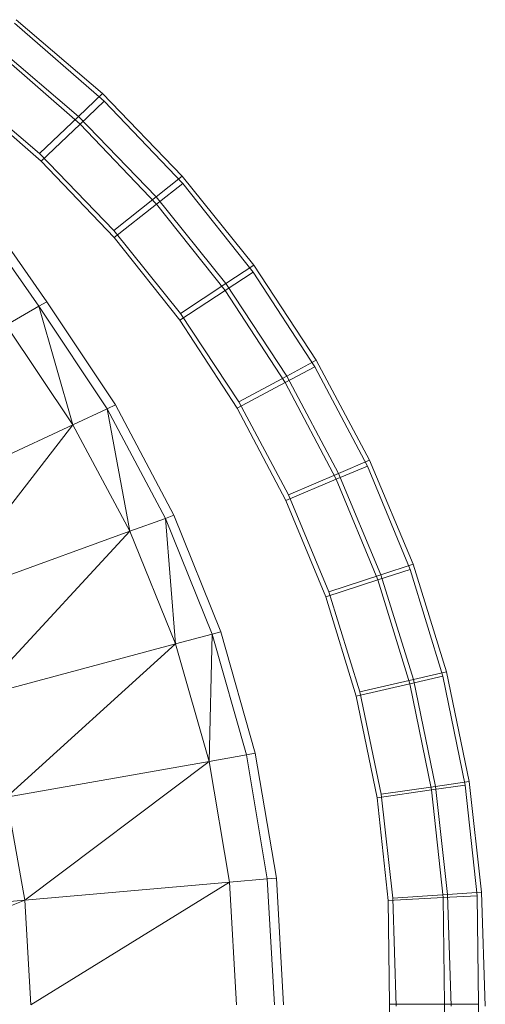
# Model space of a CAD drawing. Header units: metres. Extents: x 391.1 to 427.5, y 12.7 to 28.4.
# Tile 66 of 139: x 408.2193 to 408.2802, y 26.3112 to 26.4399. Entities that reach past the tile are written whole.
import ezdxf

# ---------------------------------------------------------------- set-up
doc = ezdxf.new("R2010")
doc.units = ezdxf.units.M
doc.layers.add('A-DETL-____-MBND', color=7, linetype='Continuous', lineweight=18)
doc.layers.add('A-GENM-____-OTLN', color=7, linetype='Continuous', lineweight=18)

# ---------------------------------------------------------------- blocks, each defined once
blk = doc.blocks.new('Family - LONDR55-XX_ZZ-ARQ-CAA-M3D-Londres55-154724-04_ELEC_P1')
at = {"layer": 'A-DETL-____-MBND', "color": 253, "true_color": 0xaaaaaa}
for p, q in [((0.19237, 0.09514), (0.18932, 0.06022)), ((0.20299, 0.09445), (0.18932, 0.06022)), ((0.1386, 0.07843), (0.12717, 0.05392)), ((0.15034, 0.07185), (0.12717, 0.05392)), ((0.15034, 0.07185), (0.1411, 0.04648)), ((0.08315, 0.06832), (0.09174, 0.05827)), ((0.08315, 0.06832), (0.09174, 0.05827)), ((0.08357, 0.06857), (0.09272, 0.05809)), ((0.08357, 0.06857), (0.09272, 0.05809)), ((0.09272, 0.05809), (0.08357, 0.06857)), ((0.08357, 0.06857), (0.09272, 0.05809)), ((0.09864, 0.06749), (0.11168, 0.05837)), ((0.11109, 0.05734), (0.09796, 0.06652)), ((0.1628, 0.06653), (0.1411, 0.04648)), ((0.1628, 0.06653), (0.15583, 0.0405)), ((0.07764, 0.06401), (0.08687, 0.0532)), ((0.07764, 0.06401), (0.08687, 0.0532)), ((0.08789, 0.05299), (0.07808, 0.06423)), ((0.08789, 0.05299), (0.07808, 0.06423)), ((0.11416, 0.06265), (0.11168, 0.05837)), ((0.11416, 0.06265), (0.12717, 0.05392)), ((0.17586, 0.06262), (0.15583, 0.0405)), ((0.17586, 0.06262), (0.17118, 0.03611)), ((0.17586, 0.06262), (0.18932, 0.06022)), ((0.07423, 0.06135), (0.08387, 0.05007)), ((0.07423, 0.06135), (0.08387, 0.05007)), ((0.0849, 0.04983), (0.07468, 0.06155)), ((0.0849, 0.04983), (0.07468, 0.06155)), ((0.18932, 0.06022), (0.17118, 0.03611)), ((0.18932, 0.06022), (0.18697, 0.03343)), ((0.20299, 0.05941), (0.18697, 0.03343)), ((0.18932, 0.06022), (0.20299, 0.05941)), ((0.08687, 0.0532), (0.09174, 0.05827)), ((0.09174, 0.05827), (0.08687, 0.0532)), ((0.08789, 0.05299), (0.09272, 0.05809)), ((0.09272, 0.05809), (0.08789, 0.05299)), ((0.09174, 0.05827), (0.10179, 0.04857)), ((0.09174, 0.05827), (0.10179, 0.04857)), ((0.09272, 0.05809), (0.10272, 0.04853)), ((0.09272, 0.05809), (0.10272, 0.04853)), ((0.10272, 0.04853), (0.09272, 0.05809)), ((0.09272, 0.05809), (0.10272, 0.04853)), ((0.11168, 0.05837), (0.11109, 0.05734)), ((0.11168, 0.05837), (0.12508, 0.04943)), ((0.12717, 0.05392), (0.11168, 0.05837)), ((0.12458, 0.04836), (0.11109, 0.05734)), ((0.08387, 0.05007), (0.08687, 0.0532)), ((0.08687, 0.0532), (0.08387, 0.05007)), ((0.0849, 0.04983), (0.08789, 0.05299)), ((0.08789, 0.05299), (0.0849, 0.04983)), ((0.08687, 0.0532), (0.09739, 0.04304)), ((0.08687, 0.0532), (0.09739, 0.04304)), ((0.09836, 0.04298), (0.08789, 0.05299)), ((0.09836, 0.04298), (0.08789, 0.05299)), ((0.12717, 0.05392), (0.12508, 0.04943)), ((0.12717, 0.05392), (0.1411, 0.04648)), ((0.08387, 0.05007), (0.09468, 0.03963)), ((0.08387, 0.05007), (0.09468, 0.03963)), ((0.09566, 0.03955), (0.0849, 0.04983)), ((0.09566, 0.03955), (0.0849, 0.04983)), ((0.12508, 0.04943), (0.12458, 0.04836)), ((0.12508, 0.04943), (0.13941, 0.04183)), ((0.1411, 0.04648), (0.12508, 0.04943)), ((0.09739, 0.04304), (0.10179, 0.04857)), ((0.10179, 0.04857), (0.09739, 0.04304)), ((0.09836, 0.04298), (0.10272, 0.04853)), ((0.10272, 0.04853), (0.09836, 0.04298)), ((0.10179, 0.04857), (0.11263, 0.03987)), ((0.10179, 0.04857), (0.11263, 0.03987)), ((0.10272, 0.04853), (0.11352, 0.03995)), ((0.10272, 0.04853), (0.11352, 0.03995)), ((0.11352, 0.03995), (0.10272, 0.04853)), ((0.10272, 0.04853), (0.11352, 0.03995)), ((0.139, 0.04072), (0.12458, 0.04836)), ((0.1411, 0.04648), (0.13941, 0.04183)), ((0.1411, 0.04648), (0.15583, 0.0405)), ((0.09468, 0.03963), (0.09739, 0.04304)), ((0.09739, 0.04304), (0.09468, 0.03963)), ((0.09566, 0.03955), (0.09836, 0.04298)), ((0.09836, 0.04298), (0.09566, 0.03955)), ((0.09739, 0.04304), (0.10873, 0.03394)), ((0.09739, 0.04304), (0.10873, 0.03394)), ((0.10964, 0.03401), (0.09836, 0.04298)), ((0.10964, 0.03401), (0.09836, 0.04298)), ((0.13941, 0.04183), (0.139, 0.04072)), ((0.13941, 0.04183), (0.15455, 0.03573)), ((0.15583, 0.0405), (0.13941, 0.04183)), ((0.10964, 0.03401), (0.11352, 0.03995)), ((0.11352, 0.03995), (0.10964, 0.03401)), ((0.11352, 0.03995), (0.125, 0.03245)), ((0.11352, 0.03995), (0.125, 0.03245)), ((0.125, 0.03245), (0.11352, 0.03995)), ((0.11352, 0.03995), (0.125, 0.03245)), ((0.15424, 0.03458), (0.139, 0.04072)), ((0.15583, 0.0405), (0.15455, 0.03573)), ((0.15583, 0.0405), (0.17118, 0.03611)), ((0.09468, 0.03963), (0.10632, 0.03028)), ((0.09468, 0.03963), (0.10632, 0.03028)), ((0.10725, 0.03034), (0.09566, 0.03955)), ((0.10725, 0.03034), (0.09566, 0.03955)), ((0.10873, 0.03394), (0.11263, 0.03987)), ((0.11263, 0.03987), (0.10873, 0.03394)), ((0.11263, 0.03987), (0.12418, 0.03224)), ((0.11263, 0.03987), (0.12418, 0.03224)), ((0.17118, 0.03611), (0.15455, 0.03573)), ((0.17118, 0.03611), (0.17032, 0.03124)), ((0.17118, 0.03611), (0.18697, 0.03343)), ((0.15455, 0.03573), (0.15424, 0.03458)), ((0.15455, 0.03573), (0.17032, 0.03124)), ((0.10632, 0.03028), (0.10873, 0.03394)), ((0.10873, 0.03394), (0.10632, 0.03028)), ((0.10725, 0.03034), (0.10964, 0.03401)), ((0.10964, 0.03401), (0.10725, 0.03034)), ((0.10873, 0.03394), (0.12081, 0.02597)), ((0.10873, 0.03394), (0.12081, 0.02597)), ((0.12166, 0.02616), (0.10964, 0.03401)), ((0.12166, 0.02616), (0.10964, 0.03401)), ((0.17012, 0.03007), (0.15424, 0.03458)), ((0.12081, 0.02597), (0.12418, 0.03224)), ((0.12418, 0.03224), (0.12081, 0.02597)), ((0.12166, 0.02616), (0.125, 0.03245)), ((0.125, 0.03245), (0.12166, 0.02616)), ((0.12418, 0.03224), (0.13634, 0.02575)), ((0.12418, 0.03224), (0.13634, 0.02575)), ((0.125, 0.03245), (0.13709, 0.02606)), ((0.125, 0.03245), (0.13709, 0.02606)), ((0.13709, 0.02606), (0.125, 0.03245)), ((0.125, 0.03245), (0.13709, 0.02606)), ((0.18697, 0.03343), (0.18654, 0.0285)), ((0.18697, 0.03343), (0.20299, 0.03253)), ((0.17032, 0.03124), (0.17012, 0.03007)), ((0.17032, 0.03124), (0.18654, 0.0285)), ((0.10632, 0.03028), (0.11873, 0.0221)), ((0.10632, 0.03028), (0.11873, 0.0221)), ((0.11959, 0.02228), (0.10725, 0.03034)), ((0.11959, 0.02228), (0.10725, 0.03034)), ((0.18644, 0.02732), (0.17012, 0.03007)), ((0.18654, 0.0285), (0.18644, 0.02732)), ((0.18654, 0.0285), (0.20299, 0.02758)), ((0.20299, 0.0264), (0.18644, 0.02732)), ((0.11873, 0.0221), (0.12081, 0.02597)), ((0.12081, 0.02597), (0.11873, 0.0221)), ((0.11959, 0.02228), (0.12166, 0.02616)), ((0.12166, 0.02616), (0.11959, 0.02228)), ((0.12081, 0.02597), (0.13353, 0.01919)), ((0.12081, 0.02597), (0.13353, 0.01919)), ((0.13429, 0.01948), (0.12166, 0.02616)), ((0.13429, 0.01948), (0.12166, 0.02616)), ((0.13353, 0.01919), (0.13634, 0.02575)), ((0.13634, 0.02575), (0.13353, 0.01919)), ((0.13429, 0.01948), (0.13709, 0.02606)), ((0.13709, 0.02606), (0.13429, 0.01948)), ((0.13634, 0.02575), (0.14902, 0.02046)), ((0.13634, 0.02575), (0.14902, 0.02046)), ((0.13709, 0.02606), (0.14967, 0.02086)), ((0.13709, 0.02606), (0.14967, 0.02086)), ((0.14967, 0.02086), (0.13709, 0.02606)), ((0.13709, 0.02606), (0.14967, 0.02086)), ((0.11873, 0.0221), (0.13179, 0.01513)), ((0.11873, 0.0221), (0.13179, 0.01513)), ((0.13257, 0.01542), (0.11959, 0.02228)), ((0.13257, 0.01542), (0.11959, 0.02228)), ((0.14746, 0.01404), (0.14967, 0.02086)), ((0.14967, 0.02086), (0.14746, 0.01404)), ((0.14967, 0.02086), (0.16265, 0.01687)), ((0.14967, 0.02086), (0.16265, 0.01687)), ((0.16265, 0.01687), (0.14967, 0.02086)), ((0.14967, 0.02086), (0.16265, 0.01687)), ((0.13257, 0.01542), (0.13429, 0.01948)), ((0.13429, 0.01948), (0.13257, 0.01542)), ((0.14746, 0.01404), (0.13429, 0.01948)), ((0.14746, 0.01404), (0.13429, 0.01948)), ((0.14678, 0.01365), (0.14902, 0.02046)), ((0.14902, 0.02046), (0.14678, 0.01365)), ((0.14902, 0.02046), (0.1621, 0.0164)), ((0.14902, 0.02046), (0.1621, 0.0164)), ((0.13179, 0.01513), (0.13353, 0.01919)), ((0.13353, 0.01919), (0.13179, 0.01513)), ((0.13353, 0.01919), (0.14678, 0.01365)), ((0.13353, 0.01919), (0.14678, 0.01365)), ((0.16103, 0.00987), (0.16265, 0.01687)), ((0.16265, 0.01687), (0.16103, 0.00987)), ((0.16265, 0.01687), (0.17592, 0.01414)), ((0.16265, 0.01687), (0.17592, 0.01414)), ((0.17592, 0.01414), (0.16265, 0.01687)), ((0.16265, 0.01687), (0.17592, 0.01414)), ((0.16046, 0.0094), (0.1621, 0.0164)), ((0.1621, 0.0164), (0.16046, 0.0094)), ((0.1621, 0.0164), (0.17547, 0.01361)), ((0.1621, 0.0164), (0.17547, 0.01361)), ((0.13179, 0.01513), (0.1454, 0.00944)), ((0.13179, 0.01513), (0.1454, 0.00944)), ((0.14609, 0.00983), (0.13257, 0.01542)), ((0.14609, 0.00983), (0.13257, 0.01542)), ((0.1454, 0.00944), (0.14678, 0.01365)), ((0.14678, 0.01365), (0.1454, 0.00944)), ((0.14609, 0.00983), (0.14746, 0.01404)), ((0.14746, 0.01404), (0.14609, 0.00983)), ((0.14678, 0.01365), (0.16046, 0.0094)), ((0.14678, 0.01365), (0.16046, 0.0094)), ((0.16103, 0.00987), (0.14746, 0.01404)), ((0.16103, 0.00987), (0.14746, 0.01404)), ((0.17445, 0.00649), (0.17547, 0.01361)), ((0.17547, 0.01361), (0.17445, 0.00649)), ((0.17491, 0.00702), (0.17592, 0.01414)), ((0.17592, 0.01414), (0.17491, 0.00702)), ((0.17547, 0.01361), (0.18903, 0.01211)), ((0.17547, 0.01361), (0.18903, 0.01211)), ((0.17592, 0.01414), (0.18937, 0.01269)), ((0.17592, 0.01414), (0.18937, 0.01269)), ((0.18937, 0.01269), (0.17592, 0.01414)), ((0.17592, 0.01414), (0.18937, 0.01269)), ((0.18857, 0.00493), (0.18903, 0.01211)), ((0.18903, 0.01211), (0.18857, 0.00493)), ((0.18898, 0.0055), (0.18937, 0.01269)), ((0.18937, 0.01269), (0.18898, 0.0055)), ((0.18903, 0.01211), (0.20315, 0.01165)), ((0.18903, 0.01211), (0.20315, 0.01165)), ((0.18937, 0.01269), (0.20291, 0.01253)), ((0.18937, 0.01269), (0.20291, 0.01253)), ((0.20291, 0.01253), (0.18937, 0.01269)), ((0.18937, 0.01269), (0.20291, 0.01253)), ((0.20291, 0.01253), (0.21646, 0.01269)), ((0.20291, 0.01253), (0.21646, 0.01269)), ((0.21646, 0.01269), (0.20291, 0.01253)), ((0.20291, 0.01253), (0.21646, 0.01269)), ((0.20291, 0.00533), (0.20291, 0.01253)), ((0.20291, 0.01253), (0.20291, 0.00533)), ((0.1454, 0.00944), (0.15945, 0.00508)), ((0.1454, 0.00944), (0.15945, 0.00508)), ((0.16003, 0.00555), (0.14609, 0.00983)), ((0.16003, 0.00555), (0.14609, 0.00983)), ((0.15945, 0.00508), (0.16046, 0.0094)), ((0.16046, 0.0094), (0.15945, 0.00508)), ((0.16003, 0.00555), (0.16103, 0.00987)), ((0.16103, 0.00987), (0.16003, 0.00555)), ((0.16046, 0.0094), (0.17445, 0.00649)), ((0.16046, 0.0094), (0.17445, 0.00649)), ((0.17491, 0.00702), (0.16103, 0.00987)), ((0.17491, 0.00702), (0.16103, 0.00987)), ((0.17382, 0.00209), (0.17445, 0.00649)), ((0.17445, 0.00649), (0.17382, 0.00209)), ((0.17429, 0.00262), (0.17491, 0.00702)), ((0.17491, 0.00702), (0.17429, 0.00262)), ((0.17445, 0.00649), (0.18857, 0.00493)), ((0.17445, 0.00649), (0.18857, 0.00493)), ((0.18898, 0.0055), (0.17491, 0.00702)), ((0.18898, 0.0055), (0.17491, 0.00702)), ((0.17429, 0.00262), (0.16003, 0.00555)), ((0.17429, 0.00262), (0.16003, 0.00555)), ((0.18874, 0.00105), (0.18898, 0.0055)), ((0.18898, 0.0055), (0.18874, 0.00105)), ((0.20291, 0.00533), (0.18898, 0.0055)), ((0.20291, 0.00533), (0.18898, 0.0055)), ((0.21685, 0.0055), (0.20291, 0.00533)), ((0.21685, 0.0055), (0.20291, 0.00533)), ((0.20291, 0.00088), (0.20291, 0.00533)), ((0.20291, 0.00533), (0.20291, 0.00088)), ((0.15945, 0.00508), (0.17382, 0.00209)), ((0.15945, 0.00508), (0.17382, 0.00209)), ((0.18828, 0.00049), (0.18857, 0.00493)), ((0.18857, 0.00493), (0.18828, 0.00049)), ((0.18857, 0.00493), (0.20315, 0.00445)), ((0.18857, 0.00493), (0.20315, 0.00445)), ((0.18874, 0.00105), (0.17429, 0.00262)), ((0.18874, 0.00105), (0.17429, 0.00262)), ((0.17382, 0.00209), (0.18828, 0.00049)), ((0.17382, 0.00209), (0.18828, 0.00049)), ((0.18828, 0.00049), (0.20315, 0)), ((0.18828, 0.00049), (0.20315, 0)), ((0.20291, 0.00088), (0.18874, 0.00105)), ((0.20291, 0.00088), (0.18874, 0.00105)), ((0.21709, 0.00105), (0.20291, 0.00088)), ((0.21709, 0.00105), (0.20291, 0.00088))]:
    blk.add_line(p, q, dxfattribs=at)
blk = doc.blocks.new('Family - Inodor P1-154803-04_ELEC_P1')
at = {"extrusion": (0, 0, -1), "zscale": -1, "rotation": 180}
blk.add_blockref('Family - LONDR55-XX_ZZ-ARQ-CAA-M3D-Londres55-154724-04_ELEC_P1', (0, 0), dxfattribs=at)
blk = doc.blocks.new('LONDR55-XX_ZZ-ARQ-CAA-M3D-Londres55_ifc-1-04_ELEC_P1')
at = {"layer": 'A-GENM-____-OTLN', "color": 253, "lineweight": 18, "true_color": 0xaaaaaa, "rotation": 270}
blk.add_blockref('Family - Inodor P1-154803-04_ELEC_P1', (408.28015, 26.51417), dxfattribs=at)

msp = doc.modelspace()

# ---------------------------------------------------------------- block references
at = {"lineweight": 5}
msp.add_blockref('LONDR55-XX_ZZ-ARQ-CAA-M3D-Londres55_ifc-1-04_ELEC_P1', (0, 0), dxfattribs=at)

doc.saveas('drawing.dxf')
